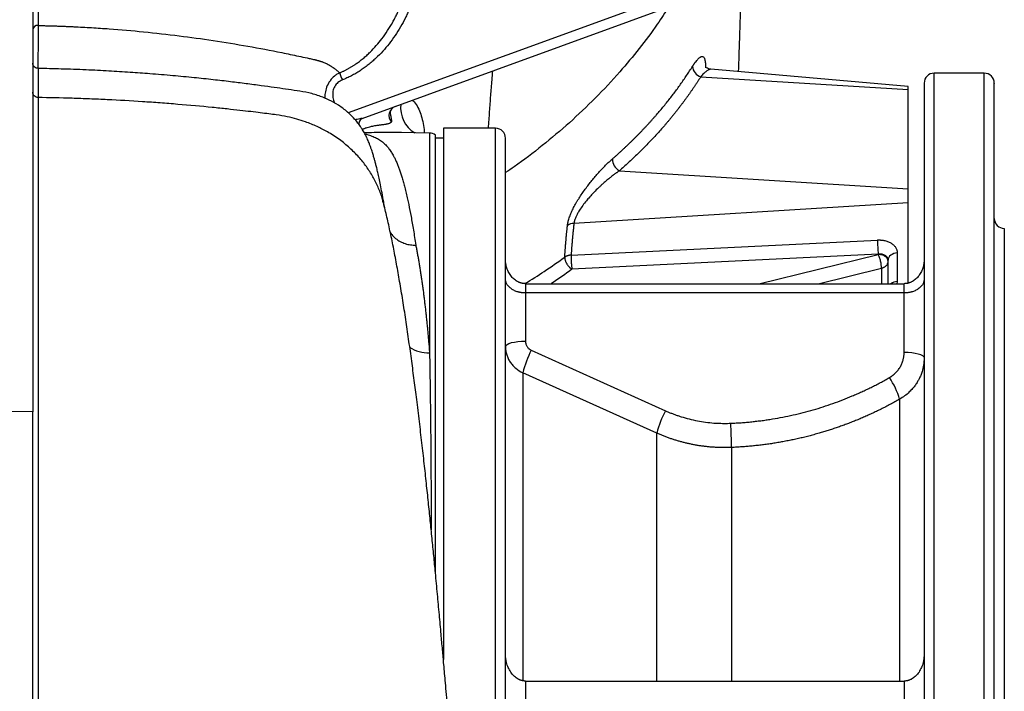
# Model space of a CAD drawing. Header units: inches. Extents: x -109 to 21, y -36 to 51.
# Tile 16 of 26: x 0 to 20, y 9 to 22. Entities that reach past the tile are written whole.
import ezdxf

# ---------------------------------------------------------------- set-up
doc = ezdxf.new("R2010")
doc.units = ezdxf.units.IN
doc.header["$MEASUREMENT"] = 0

msp = doc.modelspace()

# ---------------------------------------------------------------- linework, layer by layer
at = {"color": 7, "linetype": 'Continuous', "lineweight": 25}
for p, q in [((0.512, 41.255), (0.512, 14.211)), ((6.987, 19.978), (17.193, 23.693)), ((17.717, 20.603), (13.84, 20.942)), ((13.641, 20.797), (17.717, 20.545)), ((19.213, 20.866), (18.228, 20.866)), ((17.717, 16.74), (17.717, 20.603)), ((9.606, 19.783), (8.583, 19.783)), ((8.583, 19.783), (8.583, 9.345)), ((8.311, 19.688), (7.761, 19.698)), ((8.425, 11.059), (8.425, 19.649)), ((8.583, 19.587), (8.425, 19.587)), ((12.042, 18.947), (17.717, 18.596)), ((17.717, 18.318), (11.148, 17.912)), ((19.606, 17.815), (19.606, -17.815)), ((11.093, 17.289), (17.116, 17.587)), ((17.129, 17.309), (11.107, 17.011)), ((17.129, 17.309), (17.129, 17.304)), ((17.503, 17.333), (17.503, 16.771)), ((17.323, 16.729), (17.323, 17.194)), ((10.197, 16.729), (10.197, 15.593)), ((10.197, 16.729), (17.638, 16.729)), ((17.638, 15.375), (17.638, 16.729)), ((17.638, 16.546), (10.197, 16.546)), ((10.311, 15.421), (12.945, 14.233)), ((12.779, 13.791), (10.144, 14.979)), ((0.512, 14.211), (0, 14.217)), ((10.197, 8.919), (10.197, 7.812)), ((10.197, 8.919), (17.638, 8.919)), ((17.638, 8.919), (17.638, 7.699))]:
    msp.add_line(p, q, dxfattribs=at)
at = {"color": 8, "linetype": 'Continuous', "lineweight": 25}
for p, q in [((17.129, 23.878), (6.714, 20.087)), ((18.228, -20.866), (18.228, 20.866)), ((19.213, -20.866), (19.213, 20.866)), ((6.993, 19.762), (6.982, 19.769)), ((9.606, 2.678), (9.606, 19.783)), ((8.311, 19.688), (8.311, 15.368)), ((14.782, 16.729), (17.129, 17.304)), ((15.948, 16.729), (17.193, 17.034)), ((17.193, 17.034), (17.193, 16.729)), ((17.503, 16.771), (17.497, 16.729)), ((10.144, 14.979), (10.144, 8.927)), ((17.549, 14.459), (17.549, 8.919)), ((12.779, 8.919), (12.779, 13.791)), ((14.248, 13.509), (14.248, 8.919))]:
    msp.add_line(p, q, dxfattribs=at)
at = {"color": 7, "linetype": 'Continuous', "lineweight": 25, "flags": 128}
for points in [[(17.503, 17.333), (17.467, 17.328), (17.433, 17.319), (17.402, 17.305), (17.375, 17.288), (17.353, 17.268), (17.336, 17.245), (17.326, 17.22), (17.323, 17.194)], [(10.197, 15.593), (10.12, 15.591), (10.046, 15.586), (9.978, 15.576), (9.918, 15.563), (9.87, 15.548), (9.833, 15.53), (9.811, 15.511), (9.803, 15.491)]]:
    msp.add_lwpolyline(points, dxfattribs=at)
at = {"color": 8, "linetype": 'Continuous', "lineweight": 25, "flags": 128}
msp.add_lwpolyline([(18.026, 15.29), (18.024, 15.292), (18.002, 15.312), (17.965, 15.329), (17.916, 15.345), (17.857, 15.357), (17.788, 15.367), (17.715, 15.373), (17.638, 15.375)], dxfattribs=at)
at = {"color": 7, "linetype": 'Continuous', "lineweight": 25}
for centre, radius, start, end in [((0.607, 21.708), 0.096, 83.0423, 170.7988), ((13.705, 21.016), 0.228, 184.7034, 253.8535), ((14.375, 23.853), 8.381, 200.8347, 201.8639), ((18.228, 20.669), 0.197, 90, 180), ((19.213, 20.669), 0.197, 0, 90), ((7.708, 20.032), 0.196, 111.7149, 220.8719), ((9.606, 19.587), 0.197, 0, 90), ((8.307, 19.492), 0.197, 53.1301, 88.9815), ((12.173, 19.184), 0.27, 180.8325, 240.9948), ((19.606, 18.012), 0.197, 180, 270), ((11.144, 17.687), 0.224, 88.8941, 122.7759), ((19.325, 17.557), 2.209, 179.2175, 186.437), ((11.972, 14.543), 1.879, 152.1501, 166.5835), ((16.081, 14.024), 1.531, 16.4808, 34.1216), ((14.614, 13.352), 1.887, 152.1688, 166.5289), ((-4.642, 13.062), 18.895, 1.3557, 2.8004)]:
    msp.add_arc(centre, radius, start, end, dxfattribs=at)
at = {"color": 8, "linetype": 'Continuous', "lineweight": 25}
for centre, radius, start, end in [((8.321, 20.189), 0.58, 173.5497, 238.7296), ((7.031, 19.88), 0.107, 114.2662, 198.1649), ((17.513, 16.535), 0.236, 92.4944, 124.78), ((8.29, 16.036), 0.668, 236.2859, 271.7942)]:
    msp.add_arc(centre, radius, start, end, dxfattribs=at)
at = {"color": 7, "linetype": 'Continuous', "lineweight": 25}
for points, knots in [([(0.616, 23.573), (0.616, 23.542), (0.616, 23.48), (0.617, 23.386), (0.617, 23.29), (0.617, 23.19), (0.617, 23.088), (0.617, 22.983), (0.617, 22.876), (0.617, 22.766), (0.618, 22.654), (0.618, 22.539), (0.618, 22.422), (0.618, 22.303), (0.618, 22.181), (0.618, 22.057), (0.618, 21.93), (0.618, 21.846), (0.618, 21.803)], [0, 0, 0, 0, 0.050086, 0.101826, 0.15522, 0.210267, 0.266968, 0.325324, 0.385335, 0.447001, 0.510323, 0.575301, 0.641936, 0.710229, 0.780182, 0.851794, 0.925067, 1, 1, 1, 1]), ([(6.542, 20.872), (6.55, 20.876), (6.565, 20.882), (6.588, 20.893), (6.612, 20.903), (6.635, 20.914), (6.658, 20.926), (6.681, 20.938), (6.704, 20.95), (6.726, 20.963), (6.749, 20.976), (6.772, 20.989), (6.794, 21.003), (6.817, 21.017), (6.839, 21.032), (6.879, 21.058), (6.934, 21.098), (7.006, 21.154), (7.076, 21.215), (7.207, 21.338), (7.39, 21.548), (7.541, 21.781), (7.632, 21.949), (7.674, 22.033), (7.703, 22.095), (7.722, 22.137), (7.73, 22.155), (7.736, 22.169), (7.74, 22.178), (7.743, 22.185), (7.746, 22.192), (7.766, 22.236), (7.803, 22.315), (7.857, 22.43), (7.913, 22.544), (7.97, 22.657), (8.028, 22.769), (8.088, 22.881), (8.149, 22.993), (8.212, 23.104), (8.255, 23.177), (8.276, 23.214)], [0, 0, 0, 0, 0.008467, 0.016974, 0.025523, 0.034112, 0.042744, 0.051417, 0.060132, 0.068889, 0.077689, 0.086532, 0.095418, 0.104346, 0.113318, 0.122333, 0.151969, 0.182311, 0.213353, 0.245088, 0.363047, 0.492615, 0.523838, 0.555391, 0.586204, 0.593664, 0.601145, 0.60607, 0.608725, 0.611101, 0.613773, 0.616743, 0.659274, 0.701954, 0.744791, 0.786979, 0.829295, 0.871747, 0.914342, 0.95709, 1, 1, 1, 1]), ([(8.429, 23.124), (8.418, 23.104), (8.395, 23.065), (8.362, 23.005), (8.328, 22.946), (8.295, 22.886), (8.263, 22.826), (8.231, 22.766), (8.199, 22.706), (8.168, 22.646), (8.137, 22.585), (8.106, 22.525), (8.058, 22.428), (7.994, 22.295), (7.934, 22.164), (7.896, 22.078), (7.876, 22.035), (7.857, 21.994), (7.813, 21.906), (7.71, 21.716), (7.526, 21.442), (7.326, 21.222), (7.182, 21.092), (7.105, 21.029), (7.027, 20.97), (6.96, 20.923), (6.904, 20.888), (6.862, 20.862), (6.818, 20.837), (6.775, 20.814), (6.731, 20.792), (6.687, 20.771), (6.642, 20.751), (6.612, 20.738), (6.597, 20.732)], [0, 0, 0, 0, 0.022119, 0.044216, 0.066293, 0.08835, 0.110388, 0.132408, 0.15441, 0.176397, 0.198367, 0.220323, 0.242266, 0.303024, 0.363753, 0.382503, 0.39419, 0.409931, 0.425614, 0.48975, 0.619936, 0.744496, 0.776931, 0.808962, 0.840649, 0.872056, 0.888336, 0.904514, 0.920601, 0.936605, 0.952537, 0.968407, 0.984225, 1, 1, 1, 1]), ([(14.385, 20.894), (14.385, 20.911), (14.39, 21.049), (14.398, 21.304), (14.416, 21.823), (14.432, 22.29), (14.443, 22.625), (14.446, 22.693)], [0, 0, 0, 0, 0.0266147, 0.2211266, 0.4165191, 0.8813272, 1, 1, 1, 1]), ([(13.015, 22.172), (12.94, 22.057), (12.758, 21.777), (12.436, 21.35), (12.032, 20.863), (11.576, 20.376), (11.067, 19.891), (10.533, 19.443), (10.112, 19.117), (9.861, 18.95), (9.803, 18.912)], [0, 0, 0, 0, 0.092367, 0.224824, 0.355496, 0.509849, 0.661502, 0.810398, 0.956517, 1, 1, 1, 1]), ([(0.618, 21.803), (0.646, 21.802), (0.7, 21.801), (0.781, 21.799), (0.861, 21.797), (0.939, 21.794), (1.018, 21.792), (1.095, 21.789), (1.171, 21.786), (1.246, 21.783), (1.412, 21.775), (1.669, 21.762), (2.127, 21.731), (2.702, 21.681), (3.382, 21.604), (4.066, 21.51), (4.739, 21.399), (5.299, 21.293), (5.685, 21.213), (5.877, 21.171), (5.974, 21.15), (6.025, 21.139), (6.053, 21.133), (6.066, 21.13), (6.069, 21.129)], [0, 0, 0, 0, 0.014566, 0.02897, 0.043209, 0.057284, 0.071193, 0.084936, 0.09851, 0.111917, 0.125154, 0.187335, 0.249704, 0.37137, 0.498388, 0.621099, 0.748414, 0.874191, 0.93709, 0.968543, 0.984271, 0.992589, 0.99783, 1, 1, 1, 1]), ([(6.069, 21.129), (6.076, 21.127), (6.089, 21.123), (6.108, 21.118), (6.127, 21.112), (6.146, 21.106), (6.165, 21.101), (6.183, 21.095), (6.201, 21.089), (6.236, 21.076), (6.286, 21.055), (6.337, 21.027), (6.376, 21.003), (6.405, 20.984), (6.434, 20.964), (6.461, 20.943), (6.489, 20.92), (6.516, 20.897), (6.533, 20.881), (6.542, 20.872)], [0, 0, 0, 0, 0.031286, 0.062627, 0.09404, 0.125539, 0.157198, 0.188185, 0.219364, 0.250887, 0.370762, 0.501154, 0.565948, 0.632735, 0.701622, 0.772707, 0.84608, 0.92182, 1, 1, 1, 1]), ([(13.478, 20.997), (13.48, 21.001), (13.485, 21.009), (13.492, 21.02), (13.499, 21.031), (13.506, 21.041), (13.513, 21.051), (13.52, 21.061), (13.527, 21.071), (13.541, 21.089), (13.561, 21.115), (13.586, 21.143), (13.61, 21.166), (13.639, 21.187), (13.665, 21.196), (13.686, 21.19), (13.7, 21.179), (13.712, 21.161), (13.72, 21.136), (13.727, 21.105), (13.73, 21.074), (13.732, 21.049), (13.732, 21.031), (13.732, 21.012), (13.732, 20.993), (13.731, 20.979), (13.731, 20.972)], [0, 0, 0, 0, 0.0156361, 0.031266, 0.0468968, 0.0625361, 0.0781913, 0.0938696, 0.1095786, 0.1253256, 0.1877697, 0.2502001, 0.3126451, 0.3748012, 0.4995277, 0.5618457, 0.6245846, 0.6869226, 0.7493712, 0.8119262, 0.8742824, 0.8995913, 0.9247762, 0.9498783, 0.974939, 1, 1, 1, 1]), ([(0.617, 20.958), (0.604, 20.96), (0.577, 20.963), (0.54, 20.988), (0.516, 21.025), (0.513, 21.052), (0.512, 21.065)], [0, 0, 0, 0, 0.243408, 0.499787, 0.756275, 1, 1, 1, 1]), ([(7.428, 18.223), (7.422, 18.259), (7.405, 18.361), (7.378, 18.509), (7.348, 18.666), (7.32, 18.798), (7.296, 18.909), (7.274, 19.001), (7.254, 19.078), (7.236, 19.146), (7.22, 19.202), (7.207, 19.249), (7.195, 19.289), (7.181, 19.332), (7.164, 19.382), (7.145, 19.437), (7.125, 19.488), (7.104, 19.54), (7.085, 19.582), (7.06, 19.636), (7.021, 19.71), (6.969, 19.796), (6.9, 19.893), (6.81, 19.998), (6.686, 20.117), (6.529, 20.235), (6.348, 20.336), (6.152, 20.419), (5.94, 20.483), (5.708, 20.518), (5.482, 20.552), (5.249, 20.586), (4.99, 20.622), (4.703, 20.659), (4.388, 20.699), (4.047, 20.738), (3.67, 20.778), (3.255, 20.818), (2.837, 20.853), (2.418, 20.883), (2, 20.909), (1.548, 20.931), (1.083, 20.949), (0.769, 20.955), (0.616, 20.958)], [0, 0, 0, 0, 0.02311, 0.065307, 0.103678, 0.138289, 0.169194, 0.19598, 0.219496, 0.240879, 0.260294, 0.273698, 0.285984, 0.298601, 0.313365, 0.330289, 0.347561, 0.35905, 0.369312, 0.378474, 0.387255, 0.396549, 0.407124, 0.419539, 0.43416, 0.454932, 0.474277, 0.491136, 0.513341, 0.534604, 0.555322, 0.575823, 0.599374, 0.626968, 0.655032, 0.686257, 0.720697, 0.758483, 0.799863, 0.83514, 0.873114, 0.914099, 0.958489, 1, 1, 1, 1]), ([(9.546, 20.91), (9.541, 20.85), (9.529, 20.69), (9.508, 20.426), (9.485, 20.114), (9.471, 19.893), (9.463, 19.783)], [0, 0, 0, 0, 0.165609, 0.444454, 0.72395, 1, 1, 1, 1]), ([(11.903, 19.18), (11.918, 19.193), (11.947, 19.218), (11.991, 19.257), (12.034, 19.296), (12.076, 19.335), (12.119, 19.374), (12.161, 19.413), (12.202, 19.453), (12.243, 19.492), (12.284, 19.531), (12.324, 19.571), (12.364, 19.61), (12.403, 19.65), (12.442, 19.69), (12.48, 19.729), (12.518, 19.769), (12.556, 19.809), (12.593, 19.849), (12.63, 19.889), (12.666, 19.929), (12.702, 19.969), (12.737, 20.009), (12.785, 20.064), (12.844, 20.133), (12.915, 20.218), (12.984, 20.303), (13.051, 20.388), (13.117, 20.474), (13.181, 20.56), (13.243, 20.647), (13.304, 20.734), (13.364, 20.821), (13.422, 20.909), (13.459, 20.968), (13.478, 20.997)], [0, 0, 0, 0, 0.023358, 0.04666, 0.069903, 0.093089, 0.116216, 0.139284, 0.162293, 0.185241, 0.208128, 0.230954, 0.253718, 0.27642, 0.299059, 0.321635, 0.344147, 0.366596, 0.388979, 0.411298, 0.433551, 0.455738, 0.47786, 0.499914, 0.545933, 0.591847, 0.637655, 0.683355, 0.728944, 0.774421, 0.819781, 0.865021, 0.91014, 0.955134, 1, 1, 1, 1]), ([(13.841, 20.942), (13.824, 20.945), (13.786, 20.952), (13.757, 20.97), (13.739, 20.978), (13.735, 20.976), (13.732, 20.975)], [0, 0, 0, 0, 0.268181, 0.616972, 0.827892, 1, 1, 1, 1]), ([(13.641, 20.797), (13.632, 20.782), (13.613, 20.752), (13.583, 20.707), (13.554, 20.662), (13.524, 20.617), (13.494, 20.572), (13.463, 20.527), (13.432, 20.483), (13.401, 20.438), (13.369, 20.394), (13.337, 20.35), (13.305, 20.306), (13.272, 20.262), (13.239, 20.219), (13.206, 20.175), (13.172, 20.132), (13.138, 20.089), (13.103, 20.046), (13.068, 20.003), (13.033, 19.96), (12.997, 19.917), (12.961, 19.875), (12.913, 19.819), (12.852, 19.749), (12.777, 19.665), (12.7, 19.583), (12.623, 19.501), (12.544, 19.42), (12.464, 19.339), (12.382, 19.26), (12.299, 19.181), (12.215, 19.102), (12.129, 19.024), (12.071, 18.973), (12.042, 18.947)], [0, 0, 0, 0, 0.022723, 0.045442, 0.068158, 0.09087, 0.113581, 0.13629, 0.158998, 0.181706, 0.204415, 0.227125, 0.249837, 0.272552, 0.29527, 0.317993, 0.34072, 0.363453, 0.386192, 0.408938, 0.431691, 0.454453, 0.477224, 0.500005, 0.545435, 0.590853, 0.636266, 0.681677, 0.727094, 0.772521, 0.817963, 0.863427, 0.908918, 0.95444, 1, 1, 1, 1]), ([(18.031, 20.669), (18.031, 20.669), (18.031, 20.676), (18.031, 20.652), (18.031, 20.595), (18.031, 20.495), (18.031, 20.359), (18.031, 20.184), (18.031, 19.97), (18.031, 19.717), (18.031, 19.424), (18.031, 19.094), (18.031, 18.727), (18.031, 18.326), (18.031, 17.892), (18.031, 17.428), (18.031, 16.931), (18.031, 16.4), (18.031, 15.834), (18.031, 15.234), (18.031, 14.605), (18.031, 13.947), (18.031, 13.267), (18.031, 12.565), (18.031, 11.844), (18.031, 11.101), (18.031, 10.333), (18.031, 9.541), (18.031, 8.725), (18.031, 7.892), (18.031, 7.044), (18.031, 6.154), (18.031, 5.222), (18.031, 4.287), (18.031, 3.544), (18.031, 3.071), (18.031, 2.879), (18.031, 2.808), (18.031, 2.786), (18.031, 2.764), (18.031, 2.742), (18.031, 2.72), (18.031, 2.548), (18.031, 2.24), (18.031, 1.811), (18.031, 1.427), (18.031, 1.089), (18.031, 0.81), (18.031, 0.584), (18.031, 0.408), (18.031, 0.272), (18.031, 0.172), (18.031, 0.098), (18.031, 0.043), (18.031, -0.004), (18.031, -0.045), (18.031, -0.091), (18.031, -0.139), (18.031, -0.187), (18.031, -0.235), (18.031, -0.282), (18.031, -0.513), (18.031, -1.083), (18.031, -1.952), (18.031, -2.935), (18.031, -3.84), (18.031, -4.704), (18.031, -5.527), (18.031, -6.341), (18.031, -7.167), (18.031, -8.003), (18.031, -8.846), (18.031, -9.556), (18.031, -10.124), (18.031, -10.555), (18.031, -10.963), (18.031, -11.475), (18.031, -12.083), (18.031, -12.778), (18.031, -13.45), (18.031, -14.098), (18.031, -14.595), (18.031, -14.955), (18.031, -15.188), (18.031, -15.405), (18.031, -15.6), (18.031, -15.773), (18.031, -15.938), (18.031, -16.1), (18.031, -16.374), (18.031, -16.75), (18.031, -17.239), (18.031, -17.726), (18.031, -18.201), (18.031, -18.634), (18.031, -19.023), (18.031, -19.371), (18.031, -19.678), (18.031, -19.945), (18.031, -20.171), (18.031, -20.358), (18.031, -20.448), (18.031, -20.492)], [0, 0, 0, 0, 0.000348, 0.014956, 0.029565, 0.043913, 0.05826, 0.072608, 0.086956, 0.101564, 0.116173, 0.130782, 0.14539, 0.159999, 0.174346, 0.188694, 0.203042, 0.21739, 0.231998, 0.246607, 0.261215, 0.275824, 0.290432, 0.30478, 0.319128, 0.333476, 0.347823, 0.362432, 0.37704, 0.391649, 0.406258, 0.420866, 0.436935, 0.453004, 0.467146, 0.473368, 0.476106, 0.476465, 0.476823, 0.477182, 0.47754, 0.477899, 0.478257, 0.485924, 0.492849, 0.499032, 0.504472, 0.50917, 0.512518, 0.515351, 0.517668, 0.519068, 0.520177, 0.52123, 0.521734, 0.522438, 0.523206, 0.523973, 0.52474, 0.525507, 0.526274, 0.527041, 0.536631, 0.553753, 0.569041, 0.584329, 0.597979, 0.611629, 0.62528, 0.63893, 0.653755, 0.66858, 0.683405, 0.692048, 0.69973, 0.707412, 0.715095, 0.729062, 0.743029, 0.756996, 0.770963, 0.78493, 0.790405, 0.79588, 0.801356, 0.805947, 0.810075, 0.814202, 0.818329, 0.822456, 0.835427, 0.848398, 0.863839, 0.87928, 0.894721, 0.90976, 0.9248, 0.93984, 0.95488, 0.96992, 0.98496, 1, 1, 1, 1]), ([(19.409, -20.492), (19.409, -20.449), (19.409, -20.362), (19.409, -20.182), (19.409, -19.966), (19.409, -19.71), (19.409, -19.418), (19.409, -19.091), (19.409, -18.731), (19.409, -18.335), (19.409, -17.903), (19.409, -17.434), (19.409, -16.928), (19.409, -16.39), (19.409, -15.82), (19.409, -15.223), (19.409, -14.601), (19.409, -13.955), (19.409, -13.283), (19.409, -12.582), (19.409, -11.853), (19.409, -11.097), (19.409, -10.319), (19.409, -9.521), (19.409, -8.71), (19.409, -7.887), (19.409, -7.055), (19.409, -6.209), (19.409, -5.346), (19.409, -4.468), (19.409, -3.576), (19.409, -2.677), (19.409, -1.773), (19.409, -0.836), (19.409, 0.134), (19.409, 1.094), (19.409, 1.757), (19.409, 2.126), (19.409, 2.24), (19.409, 2.355), (19.409, 2.469), (19.409, 2.584), (19.409, 2.995), (19.409, 3.7), (19.409, 4.692), (19.409, 5.672), (19.409, 6.639), (19.409, 7.472), (19.409, 8.174), (19.409, 8.751), (19.409, 9.321), (19.409, 9.881), (19.409, 10.433), (19.409, 10.974), (19.409, 11.505), (19.409, 12.083), (19.409, 12.499), (19.409, 12.763), (19.409, 12.828), (19.409, 12.892), (19.409, 12.948), (19.409, 12.994), (19.409, 13.035), (19.409, 13.083), (19.409, 13.15), (19.409, 13.24), (19.409, 13.354), (19.409, 13.472), (19.409, 13.584), (19.409, 13.68), (19.409, 13.759), (19.409, 13.823), (19.409, 13.882), (19.409, 13.946), (19.409, 14.017), (19.409, 14.205), (19.409, 14.503), (19.409, 14.887), (19.409, 15.182), (19.409, 15.35), (19.409, 15.411), (19.409, 15.431), (19.409, 15.45), (19.409, 15.469), (19.409, 15.488), (19.409, 15.501), (19.409, 15.513), (19.409, 15.53), (19.409, 15.566), (19.409, 15.624), (19.409, 15.704), (19.409, 15.804), (19.409, 15.925), (19.409, 16.065), (19.409, 16.232), (19.409, 16.425), (19.409, 16.645), (19.409, 16.883), (19.409, 17.127), (19.409, 17.373), (19.409, 17.608), (19.409, 17.77), (19.409, 17.86), (19.409, 17.885), (19.409, 17.911), (19.409, 17.936), (19.409, 17.962), (19.409, 17.987), (19.409, 18.16), (19.409, 18.466), (19.409, 18.874), (19.409, 19.242), (19.409, 19.569), (19.409, 19.855), (19.409, 20.099), (19.409, 20.301), (19.409, 20.46), (19.409, 20.576), (19.409, 20.645), (19.409, 20.674), (19.409, 20.667), (19.409, 20.666)], [0, 0, 0, 0, 0.014609, 0.029217, 0.043826, 0.058434, 0.073043, 0.08739, 0.101738, 0.116086, 0.130434, 0.145042, 0.159651, 0.174259, 0.188868, 0.203476, 0.217824, 0.232172, 0.246519, 0.260867, 0.275476, 0.290084, 0.304693, 0.319301, 0.33391, 0.348258, 0.362605, 0.376953, 0.391301, 0.405909, 0.420518, 0.435126, 0.449735, 0.464344, 0.480413, 0.496482, 0.510623, 0.512475, 0.514327, 0.516179, 0.518031, 0.519883, 0.521735, 0.538008, 0.554281, 0.570555, 0.586828, 0.603102, 0.613273, 0.623445, 0.633616, 0.643788, 0.653959, 0.664131, 0.674302, 0.684474, 0.697985, 0.699312, 0.700639, 0.701966, 0.703293, 0.704084, 0.704831, 0.705816, 0.707039, 0.709039, 0.711462, 0.714173, 0.716543, 0.718595, 0.72033, 0.721674, 0.722736, 0.724178, 0.725788, 0.727398, 0.736546, 0.745694, 0.753744, 0.757286, 0.75775, 0.758214, 0.758678, 0.759142, 0.759605, 0.760069, 0.76011, 0.760432, 0.761326, 0.762753, 0.764712, 0.767204, 0.770228, 0.773784, 0.777872, 0.783083, 0.788962, 0.795509, 0.802723, 0.809624, 0.817041, 0.823997, 0.824803, 0.825613, 0.826429, 0.82725, 0.828076, 0.828907, 0.829743, 0.84501, 0.860277, 0.875543, 0.89081, 0.906077, 0.921344, 0.93661, 0.951877, 0.967144, 0.982411, 0.997677, 1, 1, 1, 1]), ([(0.616, 20.387), (0.604, 20.387), (0.591, 20.39), (0.565, 20.4), (0.552, 20.408), (0.532, 20.428), (0.524, 20.44), (0.514, 20.465), (0.512, 20.478), (0.512, 20.491)], [0, 0, 0, 0, 0.25, 0.25, 0.5, 0.5, 0.75, 0.75, 1, 1, 1, 1]), ([(0.616, 20.387), (0.616, 20.381), (0.616, 20.369), (0.616, 20.35), (0.616, 20.331), (0.616, 20.312), (0.616, 20.289), (0.616, 20.25), (0.616, 20.182), (0.616, 20.086), (0.616, 19.932), (0.616, 19.725), (0.616, 19.355), (0.616, 18.829), (0.616, 18.087), (0.616, 17.246), (0.616, 16.309), (0.616, 15.302), (0.616, 14.469), (0.616, 13.852), (0.616, 13.474), (0.616, 13.08), (0.616, 12.67), (0.617, 12.245), (0.617, 11.76), (0.617, 11.206), (0.617, 10.571), (0.617, 9.89), (0.617, 9.243), (0.617, 8.609), (0.617, 7.964), (0.617, 7.194), (0.616, 6.527), (0.616, 6.015), (0.616, 5.707), (0.616, 5.411), (0.616, 5.128), (0.616, 4.859), (0.616, 4.602), (0.616, 4.359), (0.616, 4.129), (0.616, 3.913), (0.616, 3.711), (0.616, 3.523), (0.616, 3.402), (0.616, 3.344)], [0, 0, 0, 0, 0.003142, 0.006283, 0.009425, 0.012566, 0.015708, 0.020647, 0.031391, 0.047129, 0.062703, 0.094242, 0.125252, 0.1886, 0.250469, 0.314688, 0.377549, 0.439126, 0.499487, 0.519098, 0.539187, 0.559744, 0.580771, 0.602268, 0.624236, 0.653046, 0.683443, 0.71543, 0.749008, 0.772794, 0.801646, 0.835571, 0.874588, 0.888307, 0.901435, 0.91397, 0.925913, 0.937261, 0.948014, 0.958172, 0.967732, 0.976696, 0.985062, 0.99283, 1, 1, 1, 1]), ([(5.299, 20.047), (5.205, 20.059), (5.102, 20.072), (4.868, 20.101), (4.736, 20.117), (4.504, 20.143), (4.421, 20.152), (4.285, 20.167), (4.239, 20.171), (4.141, 20.182), (4.09, 20.187), (3.828, 20.213), (3.593, 20.234), (3.247, 20.263), (3.132, 20.272), (2.902, 20.289), (2.786, 20.297), (2.439, 20.32), (2.209, 20.333), (1.862, 20.349), (1.746, 20.355), (1.515, 20.364), (1.4, 20.368), (1.057, 20.379), (0.832, 20.384), (0.616, 20.387)], [0, 0, 0, 0, 0.125, 0.125, 0.25, 0.25, 0.3125, 0.3125, 0.34375, 0.34375, 0.375, 0.375, 0.5, 0.5, 0.5625, 0.5625, 0.625, 0.625, 0.75, 0.75, 0.8125, 0.8125, 0.875, 0.875, 1, 1, 1, 1]), ([(7.4, 18.322), (7.394, 18.352), (7.369, 18.456), (7.302, 18.627), (7.2, 18.834), (7.073, 19.032), (6.922, 19.221), (6.744, 19.399), (6.538, 19.567), (6.321, 19.707), (6.097, 19.822), (5.895, 19.904), (5.698, 19.967), (5.507, 20.015), (5.371, 20.036), (5.299, 20.047)], [0, 0, 0, 0, 0.033858, 0.117374, 0.200817, 0.284888, 0.370342, 0.458065, 0.549183, 0.645267, 0.72201, 0.804483, 0.863914, 0.928354, 1, 1, 1, 1]), ([(6.993, 19.762), (6.996, 19.764), (7.006, 19.769), (7.022, 19.777), (7.043, 19.785), (7.072, 19.796), (7.11, 19.808), (7.148, 19.817), (7.177, 19.824), (7.203, 19.829), (7.238, 19.835), (7.275, 19.841), (7.305, 19.845), (7.327, 19.848), (7.35, 19.851), (7.38, 19.855), (7.413, 19.859), (7.443, 19.864), (7.47, 19.868), (7.497, 19.875), (7.517, 19.881), (7.532, 19.887), (7.543, 19.893), (7.553, 19.899), (7.558, 19.903), (7.56, 19.904)], [0, 0, 0, 0, 0.014938, 0.055169, 0.08366, 0.115767, 0.18566, 0.254833, 0.280936, 0.308413, 0.367583, 0.434671, 0.470825, 0.502655, 0.537354, 0.582671, 0.650687, 0.706767, 0.750916, 0.81617, 0.881794, 0.902336, 0.942461, 0.978357, 1, 1, 1, 1]), ([(9.803, 2.661), (9.803, 2.943), (9.803, 3.543), (9.803, 4.449), (9.803, 5.38), (9.803, 6.298), (9.803, 7.201), (9.803, 8.087), (9.803, 8.953), (9.803, 9.797), (9.803, 10.618), (9.803, 11.413), (9.803, 12.181), (9.803, 12.92), (9.803, 13.627), (9.803, 14.301), (9.803, 14.941), (9.803, 15.545), (9.803, 16.112), (9.803, 16.64), (9.803, 17.127), (9.803, 17.574), (9.803, 17.978), (9.803, 18.339), (9.803, 18.655), (9.803, 18.927), (9.803, 19.153), (9.803, 19.333), (9.803, 19.467), (9.803, 19.55), (9.803, 19.589), (9.803, 19.583), (9.803, 19.581)], [0, 0, 0, 0, 0.030462, 0.064681, 0.0989, 0.133119, 0.167338, 0.201557, 0.235776, 0.269995, 0.304214, 0.338433, 0.372652, 0.406871, 0.44109, 0.475309, 0.509528, 0.543747, 0.577966, 0.612185, 0.646404, 0.680623, 0.714842, 0.749061, 0.78328, 0.817499, 0.851718, 0.885937, 0.920156, 0.954375, 0.988594, 1, 1, 1, 1]), ([(11.022, 17.876), (11.023, 17.879), (11.023, 17.887), (11.025, 17.898), (11.027, 17.909), (11.029, 17.92), (11.031, 17.932), (11.034, 17.944), (11.039, 17.966), (11.048, 17.998), (11.063, 18.042), (11.08, 18.088), (11.105, 18.148), (11.142, 18.225), (11.184, 18.302), (11.221, 18.364), (11.258, 18.424), (11.308, 18.499), (11.37, 18.587), (11.435, 18.674), (11.501, 18.757), (11.567, 18.837), (11.635, 18.914), (11.703, 18.987), (11.757, 19.043), (11.797, 19.082), (11.824, 19.108), (11.851, 19.133), (11.877, 19.157), (11.894, 19.172), (11.903, 19.18)], [0, 0, 0, 0, 0.008671, 0.017399, 0.026188, 0.035044, 0.043972, 0.052978, 0.062067, 0.093131, 0.12492, 0.156255, 0.188005, 0.250395, 0.313257, 0.344523, 0.375724, 0.437206, 0.500444, 0.562827, 0.625332, 0.687175, 0.749618, 0.81226, 0.875, 0.900134, 0.925179, 0.950156, 0.975089, 1, 1, 1, 1]), ([(12.042, 18.947), (12.037, 18.944), (12.027, 18.937), (12.012, 18.927), (11.996, 18.916), (11.98, 18.904), (11.963, 18.892), (11.946, 18.88), (11.929, 18.867), (11.897, 18.843), (11.847, 18.803), (11.78, 18.748), (11.725, 18.699), (11.688, 18.665), (11.665, 18.644), (11.641, 18.622), (11.591, 18.573), (11.521, 18.503), (11.443, 18.416), (11.371, 18.331), (11.305, 18.244), (11.25, 18.161), (11.211, 18.092), (11.188, 18.042), (11.172, 18.003), (11.163, 17.977), (11.157, 17.957), (11.153, 17.941), (11.15, 17.926), (11.149, 17.916), (11.148, 17.912)], [0, 0, 0, 0, 0.014282, 0.028933, 0.043954, 0.059346, 0.075111, 0.09125, 0.107764, 0.124653, 0.180897, 0.250162, 0.311198, 0.337533, 0.354081, 0.374572, 0.405726, 0.499264, 0.574118, 0.640563, 0.722537, 0.795733, 0.845494, 0.892365, 0.918851, 0.944597, 0.958583, 0.97247, 0.98627, 1, 1, 1, 1]), ([(9.118, 2.734), (9.109, 2.845), (9.083, 3.184), (9.041, 3.733), (8.992, 4.368), (8.945, 4.962), (8.902, 5.516), (8.86, 6.036), (8.821, 6.523), (8.784, 6.976), (8.75, 7.387), (8.719, 7.757), (8.691, 8.087), (8.666, 8.383), (8.644, 8.644), (8.624, 8.869), (8.607, 9.064), (8.588, 9.281), (8.565, 9.54), (8.536, 9.867), (8.503, 10.232), (8.465, 10.636), (8.429, 11.021), (8.394, 11.387), (8.36, 11.729), (8.325, 12.079), (8.288, 12.44), (8.248, 12.813), (8.206, 13.203), (8.16, 13.609), (8.11, 14.031), (8.06, 14.441), (8.01, 14.837), (7.959, 15.217), (7.906, 15.6), (7.85, 15.982), (7.792, 16.362), (7.731, 16.728), (7.67, 17.08), (7.607, 17.415), (7.541, 17.737), (7.473, 18.044), (7.427, 18.229), (7.404, 18.322)], [0, 0, 0, 0, 0.015749, 0.047847, 0.078247, 0.106935, 0.133903, 0.159147, 0.183741, 0.206438, 0.227237, 0.246135, 0.263131, 0.278222, 0.292249, 0.304096, 0.313843, 0.323269, 0.338885, 0.355487, 0.376539, 0.398994, 0.422857, 0.44203, 0.462032, 0.482869, 0.504543, 0.527717, 0.552311, 0.578736, 0.607005, 0.637134, 0.664169, 0.692568, 0.722345, 0.753515, 0.786093, 0.820096, 0.853474, 0.888143, 0.924113, 0.961396, 1, 1, 1, 1]), ([(10.968, 17.25), (10.97, 17.273), (10.972, 17.319), (10.977, 17.388), (10.982, 17.458), (10.988, 17.527), (10.994, 17.596), (11, 17.666), (11.007, 17.736), (11.014, 17.806), (11.02, 17.853), (11.022, 17.876)], [0, 0, 0, 0, 0.1102041, 0.2206175, 0.3312476, 0.4421019, 0.553188, 0.6645132, 0.7760853, 0.8879117, 1, 1, 1, 1]), ([(11.148, 17.912), (11.145, 17.888), (11.14, 17.842), (11.133, 17.772), (11.126, 17.703), (11.119, 17.633), (11.113, 17.564), (11.108, 17.495), (11.102, 17.426), (11.098, 17.358), (11.095, 17.312), (11.093, 17.289)], [0, 0, 0, 0, 0.112022, 0.223812, 0.335371, 0.446702, 0.557806, 0.668685, 0.779343, 0.88978, 1, 1, 1, 1]), ([(7.54, 17.739), (7.549, 17.723), (7.576, 17.679), (7.642, 17.617), (7.731, 17.556), (7.832, 17.514), (7.936, 17.489), (8.006, 17.487), (8.041, 17.486)], [0, 0, 0, 0, 0.096902, 0.284047, 0.471192, 0.654859, 0.831947, 1, 1, 1, 1]), ([(8.041, 17.486), (8.043, 17.473), (8.048, 17.447), (8.056, 17.409), (8.063, 17.37), (8.07, 17.33), (8.077, 17.29), (8.084, 17.25), (8.092, 17.21), (8.099, 17.169), (8.105, 17.128), (8.112, 17.087), (8.119, 17.045), (8.126, 17.003), (8.132, 16.96), (8.139, 16.917), (8.145, 16.874), (8.152, 16.831), (8.158, 16.787), (8.164, 16.743), (8.171, 16.698), (8.177, 16.653), (8.183, 16.608), (8.189, 16.563), (8.195, 16.517), (8.2, 16.471), (8.206, 16.424), (8.212, 16.377), (8.217, 16.33), (8.223, 16.282), (8.228, 16.234), (8.234, 16.186), (8.239, 16.138), (8.244, 16.089), (8.25, 16.039), (8.255, 15.99), (8.26, 15.94), (8.265, 15.89), (8.27, 15.839), (8.275, 15.788), (8.279, 15.737), (8.284, 15.685), (8.289, 15.633), (8.293, 15.581), (8.298, 15.528), (8.302, 15.475), (8.306, 15.422), (8.309, 15.386), (8.311, 15.368)], [0, 0, 0, 0, 0.0213739, 0.0427638, 0.0641697, 0.0855916, 0.1070294, 0.1284833, 0.1499532, 0.1714392, 0.1929413, 0.2144595, 0.2359938, 0.2575442, 0.2791108, 0.3006936, 0.3222926, 0.3439078, 0.3655393, 0.387187, 0.408851, 0.4305313, 0.4522279, 0.4739408, 0.4956701, 0.5174158, 0.5391778, 0.5609563, 0.5827511, 0.6045625, 0.6263903, 0.6482346, 0.6700953, 0.6919726, 0.7138665, 0.7357769, 0.7577039, 0.7796475, 0.8016076, 0.8235845, 0.8455779, 0.8675881, 0.8896149, 0.9116584, 0.9337187, 0.9557957, 0.9778895, 1, 1, 1, 1]), ([(17.116, 17.587), (17.12, 17.587), (17.128, 17.588), (17.139, 17.588), (17.151, 17.588), (17.163, 17.588), (17.175, 17.587), (17.195, 17.586), (17.223, 17.582), (17.259, 17.575), (17.295, 17.566), (17.34, 17.549), (17.392, 17.522), (17.433, 17.488), (17.46, 17.457), (17.476, 17.433), (17.488, 17.408), (17.496, 17.386), (17.5, 17.366), (17.502, 17.35), (17.502, 17.338), (17.503, 17.333)], [0, 0, 0, 0, 0.0195175, 0.0390027, 0.0584731, 0.0779465, 0.0974407, 0.1169731, 0.1788291, 0.2407368, 0.30508, 0.3694691, 0.5006104, 0.6316507, 0.695853, 0.7601045, 0.82176, 0.8834739, 0.9223258, 0.96112, 1, 1, 1, 1]), ([(11.093, 17.289), (11.09, 17.289), (11.085, 17.289), (11.076, 17.288), (11.068, 17.287), (11.059, 17.286), (11.051, 17.284), (11.042, 17.282), (11.034, 17.28), (11.024, 17.278), (11.013, 17.274), (11.002, 17.269), (10.99, 17.264), (10.979, 17.258), (10.972, 17.253), (10.968, 17.25)], [0, 0, 0, 0, 0.0608836, 0.1218697, 0.1831531, 0.2449182, 0.3073368, 0.370568, 0.4347566, 0.5000333, 0.5932727, 0.6896694, 0.789472, 0.8928707, 1, 1, 1, 1]), ([(10.968, 17.25), (10.968, 17.249), (10.968, 17.245), (10.968, 17.24), (10.969, 17.234), (10.969, 17.229), (10.97, 17.22), (10.972, 17.208), (10.976, 17.192), (10.982, 17.175), (10.991, 17.152), (11.003, 17.128), (11.017, 17.105), (11.029, 17.088), (11.041, 17.072), (11.053, 17.059), (11.064, 17.047), (11.074, 17.038), (11.084, 17.029), (11.095, 17.019), (11.103, 17.014), (11.107, 17.011)], [0, 0, 0, 0, 0.024711, 0.048703, 0.071976, 0.094531, 0.116374, 0.180457, 0.239841, 0.306421, 0.368566, 0.499912, 0.56609, 0.631436, 0.695295, 0.760161, 0.804379, 0.850051, 0.897661, 0.947563, 1, 1, 1, 1]), ([(11.093, 17.289), (11.093, 17.271), (11.093, 17.249), (11.094, 17.202), (11.095, 17.176), (11.096, 17.15)], [0, 0, 0, 0, 0.5, 0.5, 1, 1, 1, 1]), ([(17.323, 17.194), (17.323, 17.196), (17.323, 17.2), (17.322, 17.206), (17.321, 17.212), (17.32, 17.218), (17.318, 17.223), (17.316, 17.229), (17.314, 17.234), (17.311, 17.24), (17.305, 17.251), (17.292, 17.267), (17.268, 17.285), (17.238, 17.299), (17.213, 17.306), (17.192, 17.309), (17.18, 17.31), (17.165, 17.311), (17.148, 17.311), (17.136, 17.31), (17.129, 17.309)], [0, 0, 0, 0, 0.027279, 0.054637, 0.082077, 0.109601, 0.137209, 0.164902, 0.192684, 0.220554, 0.248515, 0.37025, 0.497635, 0.616799, 0.748152, 0.786311, 0.830576, 0.880946, 0.937421, 1, 1, 1, 1]), ([(17.193, 17.034), (17.194, 17.053), (17.192, 17.074), (17.186, 17.121), (17.182, 17.146), (17.17, 17.196), (17.163, 17.221), (17.147, 17.266), (17.138, 17.287), (17.129, 17.304)], [0, 0, 0, 0, 0.25, 0.25, 0.5, 0.5, 0.75, 0.75, 1, 1, 1, 1]), ([(17.323, 17.165), (17.323, 17.167), (17.323, 17.171), (17.322, 17.176), (17.322, 17.181), (17.321, 17.185), (17.32, 17.189), (17.318, 17.196), (17.315, 17.205), (17.306, 17.223), (17.291, 17.243), (17.266, 17.264), (17.237, 17.281), (17.21, 17.291), (17.189, 17.297), (17.174, 17.3), (17.159, 17.302), (17.144, 17.304), (17.134, 17.304), (17.129, 17.304)], [0, 0, 0, 0, 0.026681, 0.051033, 0.073052, 0.092735, 0.110086, 0.125108, 0.19134, 0.250172, 0.383518, 0.500002, 0.630159, 0.749835, 0.8015, 0.851889, 0.901437, 0.950633, 1, 1, 1, 1]), ([(10.197, 16.729), (10.193, 16.729), (10.186, 16.729), (10.176, 16.73), (10.165, 16.731), (10.155, 16.732), (10.144, 16.733), (10.134, 16.735), (10.123, 16.738), (10.113, 16.74), (10.103, 16.743), (10.092, 16.746), (10.082, 16.75), (10.072, 16.754), (10.062, 16.758), (10.043, 16.767), (10.015, 16.783), (9.98, 16.808), (9.948, 16.837), (9.918, 16.87), (9.891, 16.907), (9.867, 16.947), (9.847, 16.989), (9.831, 17.032), (9.818, 17.077), (9.811, 17.115), (9.806, 17.148), (9.804, 17.178), (9.803, 17.199), (9.803, 17.211)], [0, 0, 0, 0, 0.013944, 0.027922, 0.041944, 0.05602, 0.070161, 0.084375, 0.098672, 0.113062, 0.127553, 0.142155, 0.156877, 0.171726, 0.186712, 0.201842, 0.258586, 0.318323, 0.380134, 0.44603, 0.51186, 0.582734, 0.650315, 0.724118, 0.790071, 0.864874, 0.899817, 0.94486, 1, 1, 1, 1]), ([(11.096, 17.15), (11.097, 17.125), (11.099, 17.099), (11.103, 17.051), (11.105, 17.029), (11.107, 17.011)], [0, 0, 0, 0, 0.5, 0.5, 1, 1, 1, 1]), ([(17.193, 17.034), (17.196, 17.035), (17.201, 17.036), (17.209, 17.039), (17.216, 17.041), (17.224, 17.044), (17.231, 17.047), (17.239, 17.051), (17.251, 17.057), (17.268, 17.068), (17.287, 17.084), (17.303, 17.103), (17.312, 17.119), (17.318, 17.133), (17.321, 17.143), (17.322, 17.154), (17.323, 17.161), (17.323, 17.165)], [0, 0, 0, 0, 0.0341402, 0.0687219, 0.1038044, 0.1394411, 0.1756797, 0.2125618, 0.2501236, 0.3696725, 0.5000227, 0.6169925, 0.7499202, 0.808819, 0.8749612, 0.9270164, 1, 1, 1, 1]), ([(18.031, 17.211), (18.031, 17.207), (18.031, 17.197), (18.031, 17.184), (18.03, 17.172), (18.029, 17.16), (18.028, 17.15), (18.027, 17.14), (18.026, 17.132), (18.023, 17.11), (18.017, 17.077), (18.004, 17.032), (17.988, 16.989), (17.968, 16.947), (17.944, 16.907), (17.917, 16.87), (17.887, 16.837), (17.854, 16.808), (17.82, 16.783), (17.789, 16.766), (17.763, 16.754), (17.742, 16.746), (17.722, 16.74), (17.701, 16.735), (17.68, 16.732), (17.659, 16.73), (17.645, 16.729), (17.638, 16.729)], [0, 0, 0, 0, 0.021863, 0.042305, 0.061328, 0.07893, 0.095112, 0.109875, 0.123217, 0.135139, 0.209939, 0.275899, 0.349699, 0.417285, 0.488157, 0.553993, 0.619887, 0.681703, 0.741439, 0.798186, 0.828298, 0.857865, 0.886954, 0.915637, 0.943987, 0.972082, 1, 1, 1, 1]), ([(10.197, 16.546), (10.193, 16.546), (10.186, 16.546), (10.176, 16.546), (10.165, 16.547), (10.155, 16.547), (10.144, 16.548), (10.134, 16.549), (10.123, 16.551), (10.113, 16.552), (10.103, 16.554), (10.092, 16.556), (10.082, 16.558), (10.072, 16.56), (10.062, 16.563), (10.043, 16.568), (10.015, 16.577), (9.98, 16.591), (9.948, 16.608), (9.918, 16.627), (9.891, 16.649), (9.867, 16.671), (9.847, 16.696), (9.831, 16.721), (9.818, 16.747), (9.811, 16.769), (9.806, 16.788), (9.804, 16.805), (9.803, 16.817), (9.803, 16.824)], [0, 0, 0, 0, 0.013944, 0.027922, 0.041944, 0.05602, 0.070161, 0.084375, 0.098672, 0.113062, 0.127553, 0.142155, 0.156877, 0.171726, 0.186712, 0.201842, 0.258586, 0.318323, 0.380134, 0.44603, 0.51186, 0.582734, 0.650315, 0.724118, 0.790071, 0.864874, 0.899817, 0.94486, 1, 1, 1, 1]), ([(18.031, 16.824), (18.031, 16.821), (18.031, 16.816), (18.031, 16.808), (18.03, 16.801), (18.029, 16.795), (18.028, 16.789), (18.027, 16.783), (18.026, 16.778), (18.023, 16.766), (18.017, 16.747), (18.004, 16.721), (17.988, 16.696), (17.968, 16.671), (17.944, 16.649), (17.917, 16.627), (17.887, 16.608), (17.854, 16.591), (17.82, 16.577), (17.789, 16.567), (17.763, 16.56), (17.742, 16.556), (17.722, 16.552), (17.701, 16.549), (17.68, 16.547), (17.659, 16.546), (17.645, 16.546), (17.638, 16.546)], [0, 0, 0, 0, 0.021863, 0.042305, 0.061328, 0.07893, 0.095112, 0.109875, 0.123217, 0.135139, 0.209939, 0.275899, 0.349699, 0.417285, 0.488157, 0.553993, 0.619887, 0.681703, 0.741439, 0.798186, 0.828298, 0.857865, 0.886954, 0.915637, 0.943987, 0.972082, 1, 1, 1, 1]), ([(9.803, 15.491), (9.803, 15.465), (9.805, 15.438), (9.813, 15.384), (9.819, 15.358), (9.835, 15.307), (9.844, 15.282), (9.862, 15.246), (9.868, 15.234), (9.881, 15.21), (9.888, 15.198), (9.911, 15.165), (9.927, 15.143), (9.955, 15.113), (9.964, 15.103), (9.984, 15.084), (9.994, 15.075), (10.047, 15.031), (10.093, 15.002), (10.144, 14.979)], [0, 0, 0, 0, 0.125, 0.125, 0.25, 0.25, 0.375, 0.375, 0.4375, 0.4375, 0.5, 0.5, 0.625, 0.625, 0.6875, 0.6875, 0.75, 0.75, 1, 1, 1, 1]), ([(10.197, 15.593), (10.197, 15.591), (10.197, 15.586), (10.197, 15.578), (10.198, 15.57), (10.199, 15.563), (10.201, 15.555), (10.203, 15.547), (10.206, 15.534), (10.214, 15.514), (10.227, 15.491), (10.244, 15.469), (10.26, 15.453), (10.275, 15.441), (10.286, 15.434), (10.298, 15.427), (10.306, 15.423), (10.311, 15.421)], [0, 0, 0, 0, 0.035954, 0.071768, 0.107501, 0.143211, 0.178958, 0.214802, 0.250801, 0.375653, 0.500683, 0.62546, 0.750412, 0.812937, 0.875166, 0.937416, 1, 1, 1, 1]), ([(17.348, 14.883), (17.353, 14.886), (17.361, 14.891), (17.374, 14.899), (17.387, 14.907), (17.399, 14.916), (17.411, 14.925), (17.423, 14.934), (17.435, 14.943), (17.446, 14.953), (17.457, 14.963), (17.483, 14.988), (17.52, 15.029), (17.562, 15.091), (17.595, 15.158), (17.615, 15.214), (17.625, 15.257), (17.631, 15.286), (17.635, 15.315), (17.637, 15.345), (17.638, 15.365), (17.638, 15.375)], [0, 0, 0, 0, 0.025045, 0.050024, 0.074956, 0.099856, 0.124741, 0.149629, 0.174535, 0.199477, 0.224472, 0.249535, 0.374637, 0.499827, 0.624926, 0.750108, 0.800209, 0.850114, 0.899957, 0.949875, 1, 1, 1, 1]), ([(14.231, 13.986), (14.248, 13.986), (14.282, 13.988), (14.334, 13.991), (14.385, 13.994), (14.437, 13.997), (14.488, 14.001), (14.54, 14.006), (14.591, 14.01), (14.642, 14.015), (14.694, 14.021), (14.745, 14.027), (14.796, 14.033), (14.847, 14.039), (14.898, 14.046), (14.949, 14.054), (15, 14.061), (15.102, 14.078), (15.254, 14.105), (15.455, 14.147), (15.655, 14.195), (15.852, 14.249), (16.047, 14.308), (16.24, 14.374), (16.43, 14.444), (16.587, 14.508), (16.712, 14.562), (16.805, 14.604), (16.897, 14.647), (16.989, 14.691), (17.08, 14.737), (17.17, 14.784), (17.26, 14.833), (17.319, 14.866), (17.348, 14.883)], [0, 0, 0, 0, 0.015718, 0.03143, 0.047137, 0.062839, 0.078537, 0.094233, 0.109927, 0.12562, 0.141313, 0.157008, 0.172704, 0.188404, 0.204107, 0.219815, 0.235529, 0.25125, 0.313902, 0.3765, 0.439103, 0.501769, 0.563892, 0.625962, 0.688038, 0.750176, 0.781427, 0.812656, 0.843871, 0.87508, 0.90629, 0.937509, 0.968743, 1, 1, 1, 1]), ([(17.549, 14.459), (17.534, 14.45), (17.503, 14.433), (17.458, 14.407), (17.412, 14.382), (17.367, 14.358), (17.321, 14.334), (17.275, 14.31), (17.23, 14.287), (17.184, 14.264), (17.139, 14.241), (17.093, 14.219), (17.047, 14.197), (17.002, 14.176), (16.956, 14.155), (16.911, 14.135), (16.865, 14.114), (16.819, 14.095), (16.774, 14.075), (16.729, 14.056), (16.683, 14.038), (16.638, 14.019), (16.592, 14.002), (16.547, 13.984), (16.502, 13.967), (16.457, 13.95), (16.412, 13.934), (16.367, 13.918), (16.322, 13.902), (16.277, 13.887), (16.232, 13.872), (16.187, 13.857), (16.143, 13.843), (16.098, 13.829), (16.054, 13.815), (16.009, 13.802), (15.946, 13.784), (15.864, 13.761), (15.763, 13.734), (15.662, 13.708), (15.561, 13.685), (15.459, 13.662), (15.358, 13.642), (15.256, 13.622), (15.155, 13.605), (15.054, 13.588), (14.953, 13.573), (14.851, 13.56), (14.75, 13.548), (14.65, 13.537), (14.549, 13.528), (14.448, 13.521), (14.348, 13.514), (14.281, 13.511), (14.248, 13.509)], [0, 0, 0, 0, 0.015178, 0.030301, 0.045368, 0.060379, 0.075335, 0.090236, 0.105081, 0.119871, 0.134605, 0.149284, 0.163907, 0.178475, 0.192987, 0.207444, 0.221845, 0.236191, 0.250482, 0.264717, 0.278896, 0.29302, 0.307089, 0.321102, 0.33506, 0.348962, 0.362809, 0.3766, 0.390336, 0.404017, 0.417642, 0.431211, 0.444725, 0.458184, 0.471587, 0.484935, 0.498227, 0.528465, 0.558613, 0.58867, 0.618638, 0.648514, 0.678301, 0.707997, 0.737603, 0.767119, 0.796545, 0.825881, 0.855126, 0.884281, 0.913346, 0.942321, 0.971205, 1, 1, 1, 1]), ([(0.512, 3.342), (0.512, 3.967), (0.512, 4.584), (0.512, 6.863), (0.512, 8.462), (0.512, 10.727), (0.512, 11.46), (0.512, 12.875), (0.512, 13.558), (0.512, 14.211)], [0.92612057, 0.92612057, 0.92612057, 0.92612057, 0.9375, 0.9375, 0.96875, 0.96875, 0.984375, 0.984375, 1, 1, 1, 1]), ([(12.945, 14.233), (12.955, 14.228), (12.975, 14.219), (13.006, 14.206), (13.036, 14.193), (13.067, 14.181), (13.098, 14.169), (13.129, 14.158), (13.16, 14.146), (13.191, 14.135), (13.223, 14.125), (13.296, 14.101), (13.413, 14.068), (13.574, 14.032), (13.737, 14.006), (13.868, 13.992), (13.966, 13.986), (14.032, 13.984), (14.098, 13.983), (14.165, 13.983), (14.209, 13.985), (14.231, 13.986)], [0, 0, 0, 0, 0.025156, 0.050297, 0.075428, 0.100551, 0.125672, 0.150793, 0.175917, 0.20105, 0.226194, 0.251352, 0.376534, 0.501743, 0.62592, 0.750126, 0.800125, 0.850083, 0.900029, 0.949991, 1, 1, 1, 1]), ([(14.11, 13.507), (14.098, 13.507), (14.074, 13.507), (14.038, 13.507), (14.003, 13.508), (13.967, 13.51), (13.931, 13.511), (13.895, 13.514), (13.859, 13.516), (13.824, 13.519), (13.788, 13.522), (13.752, 13.526), (13.716, 13.53), (13.68, 13.535), (13.645, 13.54), (13.609, 13.545), (13.573, 13.551), (13.538, 13.557), (13.502, 13.564), (13.467, 13.571), (13.421, 13.58), (13.365, 13.592), (13.3, 13.609), (13.234, 13.626), (13.168, 13.645), (13.103, 13.666), (13.038, 13.688), (12.972, 13.711), (12.908, 13.736), (12.843, 13.763), (12.8, 13.782), (12.779, 13.791)], [0, 0, 0, 0, 0.025981, 0.051986, 0.078015, 0.104067, 0.130144, 0.156244, 0.182368, 0.208516, 0.234688, 0.260883, 0.287103, 0.313346, 0.339613, 0.365904, 0.392219, 0.418558, 0.444921, 0.471308, 0.497718, 0.546753, 0.596053, 0.645618, 0.695448, 0.745544, 0.795904, 0.84653, 0.897421, 0.948578, 1, 1, 1, 1]), ([(14.248, 13.509), (14.236, 13.509), (14.213, 13.508), (14.179, 13.507), (14.144, 13.507), (14.121, 13.507), (14.11, 13.507)], [0, 0, 0, 0, 0.25024, 0.500319, 0.750239, 1, 1, 1, 1]), ([(10.197, 8.919), (10.193, 8.919), (10.186, 8.919), (10.176, 8.92), (10.165, 8.921), (10.155, 8.922), (10.144, 8.924), (10.134, 8.926), (10.123, 8.928), (10.113, 8.931), (10.103, 8.935), (10.092, 8.938), (10.082, 8.942), (10.072, 8.947), (10.062, 8.952), (10.043, 8.962), (10.015, 8.979), (9.98, 9.006), (9.948, 9.039), (9.918, 9.076), (9.891, 9.118), (9.867, 9.162), (9.847, 9.209), (9.831, 9.257), (9.818, 9.307), (9.811, 9.349), (9.806, 9.387), (9.804, 9.419), (9.803, 9.444), (9.803, 9.457)], [0, 0, 0, 0, 0.013944, 0.027922, 0.041944, 0.05602, 0.070161, 0.084375, 0.098672, 0.113062, 0.127553, 0.142155, 0.156877, 0.171726, 0.186712, 0.201842, 0.258586, 0.318323, 0.380134, 0.44603, 0.51186, 0.582734, 0.650315, 0.724118, 0.790071, 0.864874, 0.899817, 0.94486, 1, 1, 1, 1]), ([(18.031, 9.457), (18.031, 9.452), (18.031, 9.441), (18.031, 9.426), (18.03, 9.413), (18.029, 9.4), (18.028, 9.388), (18.027, 9.378), (18.026, 9.368), (18.023, 9.344), (18.017, 9.307), (18.004, 9.257), (17.988, 9.209), (17.968, 9.162), (17.944, 9.118), (17.917, 9.076), (17.887, 9.039), (17.854, 9.006), (17.82, 8.979), (17.789, 8.96), (17.763, 8.947), (17.742, 8.938), (17.722, 8.931), (17.701, 8.926), (17.68, 8.922), (17.659, 8.92), (17.645, 8.919), (17.638, 8.919)], [0, 0, 0, 0, 0.021863, 0.042305, 0.061328, 0.07893, 0.095112, 0.109875, 0.123217, 0.135139, 0.209939, 0.275899, 0.349699, 0.417285, 0.488157, 0.553993, 0.619887, 0.681703, 0.741439, 0.798186, 0.828298, 0.857865, 0.886954, 0.915637, 0.943987, 0.972082, 1, 1, 1, 1])]:
    msp.add_open_spline(points, degree=3, knots=knots, dxfattribs=at)
at = {"color": 8, "linetype": 'Continuous', "lineweight": 25}
for points, knots in [([(0.618, 21.803), (0.618, 21.781), (0.618, 21.738), (0.617, 21.66), (0.617, 21.575), (0.616, 21.484), (0.616, 21.391), (0.616, 21.296), (0.615, 21.204), (0.615, 21.114), (0.615, 21.033), (0.615, 20.98), (0.615, 20.959), (0.615, 20.959)], [0, 0, 0, 0, 0.099928, 0.199706, 0.299782, 0.399449, 0.499636, 0.599228, 0.699488, 0.79904, 0.899333, 0.998879, 1, 1, 1, 1]), ([(0.616, 20.957), (0.616, 20.957), (0.616, 20.964), (0.616, 20.936), (0.616, 20.87), (0.616, 20.754), (0.616, 20.599), (0.616, 20.458), (0.616, 20.387)], [0, 0, 0, 0, 0.01526, 0.211424, 0.407588, 0.604139, 0.801472, 1, 1, 1, 1]), ([(13.84, 20.941), (13.839, 20.941), (13.828, 20.946), (13.798, 20.934), (13.752, 20.907), (13.699, 20.861), (13.66, 20.819), (13.641, 20.797)], [0, 0, 0, 0, 0.0304879, 0.263101, 0.5093273, 0.7534181, 1, 1, 1, 1]), ([(6.542, 20.872), (6.542, 20.872), (6.542, 20.872), (6.541, 20.872), (6.539, 20.871), (6.533, 20.868), (6.506, 20.853), (6.45, 20.817), (6.392, 20.763), (6.352, 20.711), (6.313, 20.651), (6.282, 20.583), (6.26, 20.487), (6.25, 20.423), (6.255, 20.38), (6.256, 20.371)], [0, 0, 0, 0, 0.000095, 0.000803, 0.002738, 0.010015, 0.03827, 0.15057, 0.338378, 0.42183, 0.471238, 0.687954, 0.784354, 0.959011, 1, 1, 1, 1]), ([(6.597, 20.732), (6.567, 20.717), (6.507, 20.688), (6.441, 20.609), (6.413, 20.53), (6.406, 20.463), (6.409, 20.396), (6.42, 20.331), (6.439, 20.289), (6.445, 20.277)], [0, 0, 0, 0, 0.184971, 0.367215, 0.551321, 0.643502, 0.740369, 0.926164, 1, 1, 1, 1]), ([(7.97, 20.336), (7.983, 20.325), (8.028, 20.286), (8.084, 20.193), (8.14, 20.064), (8.179, 19.918), (8.2, 19.793), (8.206, 19.713), (8.207, 19.69)], [0, 0, 0, 0, 0.08368, 0.293349, 0.502298, 0.71077, 0.91916, 1, 1, 1, 1]), ([(7.56, 19.904), (7.563, 19.909), (7.57, 19.918), (7.568, 19.942), (7.565, 19.964), (7.56, 19.986), (7.556, 20.006), (7.552, 20.026), (7.55, 20.041), (7.546, 20.059), (7.542, 20.087), (7.54, 20.11), (7.539, 20.126)], [0, 0, 0, 0, 0.17683, 0.323842, 0.434087, 0.504527, 0.621592, 0.669495, 0.725045, 0.788092, 0.858712, 1, 1, 1, 1]), ([(6.987, 19.978), (6.955, 19.97), (6.913, 19.958), (6.861, 19.952), (6.848, 19.95)], [0, 0, 0, 0, 0.742666, 1, 1, 1, 1]), ([(7.761, 19.698), (7.724, 19.699), (7.643, 19.7), (7.494, 19.699), (7.319, 19.698), (7.163, 19.696), (7.06, 19.695), (7.028, 19.694)], [0, 0, 0, 0, 0.196731, 0.429755, 0.66306, 0.896562, 1, 1, 1, 1]), ([(7.041, 19.67), (7.041, 19.67), (7.086, 19.663), (7.154, 19.64), (7.249, 19.603), (7.33, 19.557), (7.401, 19.504), (7.462, 19.444), (7.515, 19.38), (7.561, 19.312), (7.595, 19.253), (7.619, 19.208), (7.634, 19.177), (7.65, 19.144), (7.665, 19.11), (7.68, 19.073), (7.699, 19.026), (7.721, 18.966), (7.746, 18.89), (7.772, 18.807), (7.799, 18.716), (7.825, 18.616), (7.852, 18.506), (7.878, 18.395), (7.91, 18.244), (7.948, 18.046), (7.995, 17.783), (8.025, 17.586), (8.041, 17.486)], [0, 0, 0, 0, 0.000064, 0.048864, 0.097476, 0.144495, 0.195426, 0.24386, 0.286232, 0.33124, 0.373471, 0.389787, 0.406491, 0.423582, 0.441062, 0.45893, 0.477187, 0.508716, 0.541883, 0.576689, 0.613134, 0.651218, 0.690941, 0.732304, 0.767489, 0.841314, 0.918818, 1, 1, 1, 1]), ([(10.186, 16.73), (10.314, 16.81), (10.583, 16.976), (10.835, 17.156), (10.968, 17.25)], [0, 0, 0, 0, 0.473855, 1, 1, 1, 1]), ([(11.107, 17.011), (10.977, 16.917), (10.845, 16.821), (10.704, 16.731), (10.701, 16.729)], [0, 0, 0, 0, 0.980477, 1, 1, 1, 1]), ([(8.311, 15.368), (8.313, 15.25), (8.317, 15.011), (8.323, 14.636), (8.328, 14.25), (8.332, 13.852), (8.336, 13.446), (8.338, 13.086), (8.34, 12.78), (8.341, 12.523), (8.342, 12.264), (8.343, 12.052), (8.343, 11.93), (8.344, 11.89)], [0, 0, 0, 0, 0.115817, 0.2334034, 0.3504465, 0.4654871, 0.5839762, 0.6976799, 0.7646361, 0.8337769, 0.9051022, 0.9696086, 1, 1, 1, 1]), ([(18.027, 15.214), (18.025, 15.185), (18.021, 15.113), (17.997, 15.016), (17.965, 14.928), (17.935, 14.863), (17.9, 14.799), (17.858, 14.734), (17.804, 14.665), (17.734, 14.593), (17.65, 14.521), (17.582, 14.479), (17.549, 14.459)], [0, 0, 0, 0, 0.094801, 0.236193, 0.321114, 0.398528, 0.468434, 0.555232, 0.648595, 0.748523, 0.876687, 1, 1, 1, 1])]:
    msp.add_open_spline(points, degree=3, knots=knots, dxfattribs=at)

doc.saveas('drawing.dxf')
